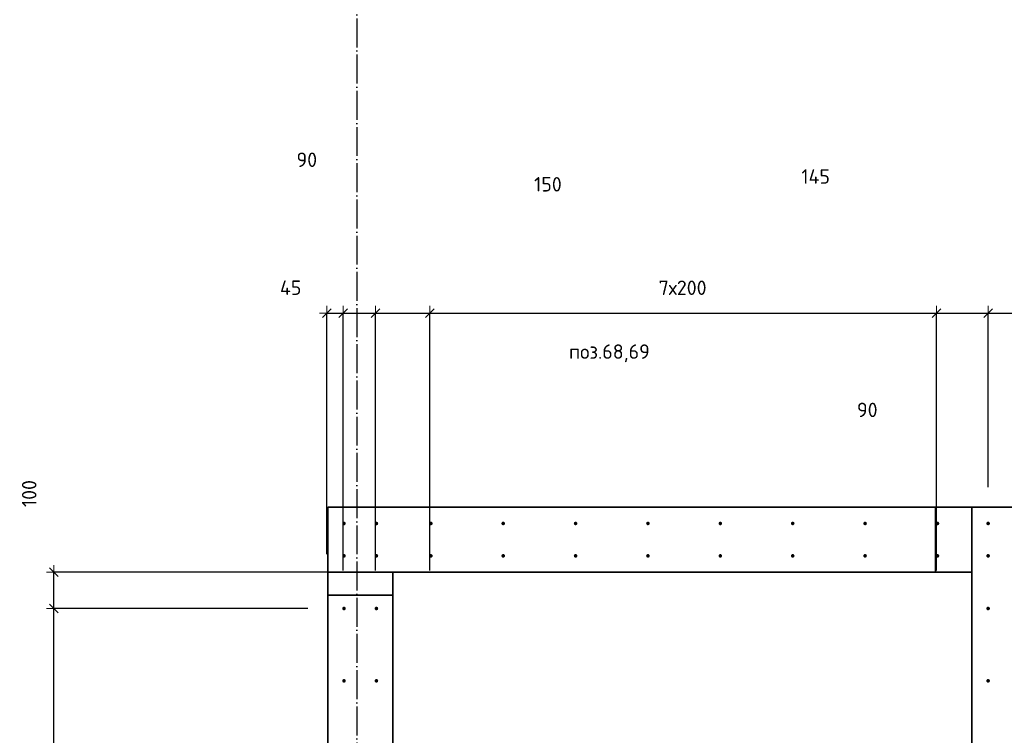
# Model space of a CAD drawing. Header units: millimetres. Extents: x -1001 to 124100, y -72947 to 40304.
# Tile 95 of 104: x 87469 to 90190, y -34201 to -32222. Entities that reach past the tile are written whole.
import ezdxf

# ---------------------------------------------------------------- set-up
doc = ezdxf.new("R2010")
doc.units = ezdxf.units.MM
doc.header["$PDMODE"] = 65
for name, pattern in [('______11', [100, 80, -10, 0, -10]), ('______5', [220, 160, -20, 20, -20]), ('________', [0])]:
    doc.linetypes.add(name, pattern=pattern)
for name, color, linetype, lineweight in [('Standard', 7, 'Continuous', 25), ('Арм.стержн. Выпуски', 180, 'Continuous', 35), ('Размерная линия_ общее_1', 7, 'Continuous', 13)]:
    doc.layers.add(name, color=color, linetype=linetype, lineweight=lineweight)
doc.layers.add('Осевая линия_ общее', color=7, linetype='______5', lineweight=13, true_color=0xa0a0a0)
doc.styles.add('ISOCPEUR', font='ISOCPEUR')
doc.dimstyles.new('DIMSTYLE_11', dxfattribs={"dimtxt": 40, "dimasz": 40, "dimexe": 0, "dimexo": 0, "dimgap": 20, "dimtad": 2, "dimdec": 0, "dimrnd": 5, "dimzin": 12, "dimdsep": 46, "dimtxsty": 'ISOCPEUR', "dimblk1": 'ALL_ML_STRICH', "dimblk2": 'ALL_ML_STRICH', "dimsah": 1, "dimcen": 0, "dimclrd": 7, "dimclre": 256, "dimclrt": 7, "dimadec": 0, "dimazin": 0, "dimtfac": 1, "dimtdec": 0, "dimtix": 1, "dimtmove": 2, "dimatfit": 3, "dimfxl": 0, "dimtvp": 1.2, "dimtzin": 0, "dimlwd": 0, "dimlwe": -3, "dimarcsym": 0})
doc.dimstyles.new('DIMSTYLE_16', dxfattribs={"dimtxt": 40, "dimasz": 40, "dimexe": 0, "dimexo": 0, "dimgap": 20, "dimtad": 0, "dimdec": 0, "dimrnd": 5, "dimzin": 12, "dimdsep": 46, "dimtxsty": 'ISOCPEUR', "dimblk1": 'ALL_ML_STRICH', "dimblk2": 'ALL_ML_STRICH', "dimsah": 1, "dimcen": 0, "dimclrd": 7, "dimclre": 256, "dimclrt": 7, "dimadec": 0, "dimazin": 0, "dimtfac": 1, "dimtdec": 0, "dimtix": 1, "dimtmove": 2, "dimatfit": 3, "dimfxl": 0, "dimtzin": 0, "dimlwd": 0, "dimlwe": -3, "dimarcsym": 0})
doc.dimstyles.new('DIMSTYLE_9', dxfattribs={"dimtxt": 40, "dimasz": 40, "dimexe": 0, "dimexo": 0, "dimgap": 20, "dimtad": 2, "dimdec": 0, "dimrnd": 5, "dimzin": 12, "dimdsep": 46, "dimtxsty": 'ISOCPEUR', "dimblk1": 'ALL_ML_STRICH', "dimblk2": 'ALL_ML_STRICH', "dimsah": 1, "dimcen": 0, "dimclrd": 7, "dimclre": 256, "dimclrt": 7, "dimadec": 0, "dimazin": 0, "dimtfac": 1, "dimtdec": 0, "dimtix": 1, "dimtmove": 2, "dimatfit": 3, "dimfxl": 0, "dimtzin": 0, "dimlwd": 0, "dimlwe": -3, "dimarcsym": 0})

# ---------------------------------------------------------------- blocks, each defined once
blk = doc.blocks.new('ALL_ML_STRICH')
at = {"color": 0, "linetype": 'ByBlock', "lineweight": -2}
for p, q in [((-1, 0), (0.5, 0)), ((-0.3, -0.3), (0.3, 0.3)), ((0, -0.5), (0, 0.5))]:
    blk.add_line(p, q, dxfattribs=at)
blk = doc.blocks.new('*D579')
at = {"layer": 'DEFPOINTS', "color": 7, "linetype": 'Continuous', "lineweight": 13, "transparency": 33554687}
for p in [(88317.5, -33033.4), (88317.5, -33800.3), (88362.5, -33845.3)]:
    blk.add_point(p, dxfattribs=at)
at = {"layer": 'Размерная линия_ общее_1', "color": 253, "linetype": 'Continuous', "lineweight": -2, "true_color": 0xa0a0a0, "transparency": 33554687}
for p, q in [((88317.5, -33700.3), (88317.5, -33033.4)), ((88362.5, -33745.3), (88362.5, -33033.4))]:
    blk.add_line(p, q, dxfattribs=at)
at = {"layer": 'Размерная линия_ общее_1', "color": 7, "linetype": 'Continuous', "lineweight": -2, "transparency": 33554687}
blk.add_line((88317.5, -33033.4), (88362.5, -33033.4), dxfattribs=at)
at = {"layer": 'Размерная линия_ общее_1', "color": 7, "linetype": 'Continuous', "lineweight": 13, "transparency": 33554687, "xscale": 40, "yscale": 40, "zscale": 40, "rotation": 180}
blk.add_blockref('ALL_ML_STRICH', (88317.5, -33033.4), dxfattribs=at)
at = {"layer": 'Размерная линия_ общее_1', "color": 7, "linetype": 'Continuous', "lineweight": 13, "transparency": 33554687, "xscale": 40, "yscale": 40, "zscale": 40}
blk.add_blockref('ALL_ML_STRICH', (88362.5, -33033.4), dxfattribs=at)
at = {"layer": 'Размерная линия_ общее_1', "color": 7, "linetype": 'Continuous', "lineweight": 13, "transparency": 33554687, "insert": (88217.6, -32963.2), "char_height": 40, "width": 80, "attachment_point": 5, "style": 'ISOCPEUR'}
blk.add_mtext('\\A1;{45}', dxfattribs=at)
blk = doc.blocks.new('*D580')
at = {"layer": 'DEFPOINTS', "color": 7, "linetype": 'Continuous', "lineweight": 13, "transparency": 33554687}
for p in [(88362.5, -33033.4), (88362.5, -33845.3), (88452, -33845.3)]:
    blk.add_point(p, dxfattribs=at)
at = {"layer": 'Размерная линия_ общее_1', "color": 253, "linetype": 'Continuous', "lineweight": -2, "true_color": 0xa0a0a0, "transparency": 33554687}
for p, q in [((88362.5, -33745.3), (88362.5, -33033.4)), ((88452, -33745.3), (88452, -33033.4))]:
    blk.add_line(p, q, dxfattribs=at)
at = {"layer": 'Размерная линия_ общее_1', "color": 7, "linetype": 'Continuous', "lineweight": -2, "transparency": 33554687}
blk.add_line((88362.5, -33033.4), (88452, -33033.4), dxfattribs=at)
at = {"layer": 'Размерная линия_ общее_1', "color": 7, "linetype": 'Continuous', "lineweight": 13, "transparency": 33554687, "xscale": 40, "yscale": 40, "zscale": 40, "rotation": 180}
blk.add_blockref('ALL_ML_STRICH', (88362.5, -33033.4), dxfattribs=at)
at = {"layer": 'Размерная линия_ общее_1', "color": 7, "linetype": 'Continuous', "lineweight": 13, "transparency": 33554687, "xscale": 40, "yscale": 40, "zscale": 40}
blk.add_blockref('ALL_ML_STRICH', (88452, -33033.4), dxfattribs=at)
at = {"layer": 'Размерная линия_ общее_1', "color": 7, "linetype": 'Continuous', "lineweight": 13, "transparency": 33554687, "insert": (88262.2, -32609.6), "char_height": 40, "width": 80, "attachment_point": 5, "style": 'ISOCPEUR'}
blk.add_mtext('\\A1;{90}', dxfattribs=at)
blk = doc.blocks.new('*D581')
at = {"layer": 'DEFPOINTS', "color": 7, "linetype": 'Continuous', "lineweight": 13, "transparency": 33554687}
for p in [(88452, -33033.4), (88452, -33845.3), (88602.5, -33845.3)]:
    blk.add_point(p, dxfattribs=at)
at = {"layer": 'Размерная линия_ общее_1', "color": 253, "linetype": 'Continuous', "lineweight": -2, "true_color": 0xa0a0a0, "transparency": 33554687}
for p, q in [((88452, -33745.3), (88452, -33033.4)), ((88602.5, -33745.3), (88602.5, -33033.4))]:
    blk.add_line(p, q, dxfattribs=at)
at = {"layer": 'Размерная линия_ общее_1', "color": 7, "linetype": 'Continuous', "lineweight": -2, "transparency": 33554687}
blk.add_line((88452, -33033.4), (88602.5, -33033.4), dxfattribs=at)
at = {"layer": 'Размерная линия_ общее_1', "color": 7, "linetype": 'Continuous', "lineweight": 13, "transparency": 33554687, "xscale": 40, "yscale": 40, "zscale": 40, "rotation": 180}
blk.add_blockref('ALL_ML_STRICH', (88452, -33033.4), dxfattribs=at)
at = {"layer": 'Размерная линия_ общее_1', "color": 7, "linetype": 'Continuous', "lineweight": 13, "transparency": 33554687, "xscale": 40, "yscale": 40, "zscale": 40}
blk.add_blockref('ALL_ML_STRICH', (88602.5, -33033.4), dxfattribs=at)
at = {"layer": 'Размерная линия_ общее_1', "color": 7, "linetype": 'Continuous', "lineweight": 13, "transparency": 33554687, "insert": (88928.5, -32677.3), "char_height": 40, "width": 120, "attachment_point": 5, "style": 'ISOCPEUR'}
blk.add_mtext('\\A1;{150}', dxfattribs=at)
blk = doc.blocks.new('*D582')
at = {"layer": 'DEFPOINTS', "color": 7, "linetype": 'Continuous', "lineweight": 13, "transparency": 33554687}
for p in [(88602.5, -33033.4), (88602.5, -33845.3), (90002.5, -33845.3)]:
    blk.add_point(p, dxfattribs=at)
at = {"layer": 'Размерная линия_ общее_1', "color": 253, "linetype": 'Continuous', "lineweight": -2, "true_color": 0xa0a0a0, "transparency": 33554687}
for p, q in [((88602.5, -33745.3), (88602.5, -33033.4)), ((90002.5, -33745.3), (90002.5, -33033.4))]:
    blk.add_line(p, q, dxfattribs=at)
at = {"layer": 'Размерная линия_ общее_1', "color": 7, "linetype": 'Continuous', "lineweight": -2, "transparency": 33554687}
blk.add_line((88602.5, -33033.4), (90002.5, -33033.4), dxfattribs=at)
at = {"layer": 'Размерная линия_ общее_1', "color": 7, "linetype": 'Continuous', "lineweight": 13, "transparency": 33554687, "xscale": 40, "yscale": 40, "zscale": 40, "rotation": 180}
blk.add_blockref('ALL_ML_STRICH', (88602.5, -33033.4), dxfattribs=at)
at = {"layer": 'Размерная линия_ общее_1', "color": 7, "linetype": 'Continuous', "lineweight": 13, "transparency": 33554687, "xscale": 40, "yscale": 40, "zscale": 40}
blk.add_blockref('ALL_ML_STRICH', (90002.5, -33033.4), dxfattribs=at)
at = {"layer": 'Размерная линия_ общее_1', "color": 7, "linetype": 'Continuous', "lineweight": 13, "transparency": 33554687, "insert": (89234.5, -32943.4), "char_height": 40, "width": 2, "attachment_point": 1, "line_spacing_factor": 0.60241, "style": 'ISOCPEUR'}
blk.add_mtext('7х200', dxfattribs=at)
blk = doc.blocks.new('*D583')
at = {"layer": 'DEFPOINTS', "color": 7, "linetype": 'Continuous', "lineweight": 13, "transparency": 33554687}
for p in [(90002.5, -33033.4), (90145, -33615), (90002.5, -33845.3)]:
    blk.add_point(p, dxfattribs=at)
at = {"layer": 'Размерная линия_ общее_1', "color": 253, "linetype": 'Continuous', "lineweight": -2, "true_color": 0xa0a0a0, "transparency": 33554687}
for p, q in [((90002.5, -33745.3), (90002.5, -33033.4)), ((90145, -33515), (90145, -33033.4))]:
    blk.add_line(p, q, dxfattribs=at)
at = {"layer": 'Размерная линия_ общее_1', "color": 7, "linetype": 'Continuous', "lineweight": -2, "transparency": 33554687}
blk.add_line((90002.5, -33033.4), (90145, -33033.4), dxfattribs=at)
at = {"layer": 'Размерная линия_ общее_1', "color": 7, "linetype": 'Continuous', "lineweight": 13, "transparency": 33554687, "xscale": 40, "yscale": 40, "zscale": 40, "rotation": 180}
blk.add_blockref('ALL_ML_STRICH', (90002.5, -33033.4), dxfattribs=at)
at = {"layer": 'Размерная линия_ общее_1', "color": 7, "linetype": 'Continuous', "lineweight": 13, "transparency": 33554687, "xscale": 40, "yscale": 40, "zscale": 40}
blk.add_blockref('ALL_ML_STRICH', (90145, -33033.4), dxfattribs=at)
at = {"layer": 'Размерная линия_ общее_1', "color": 7, "linetype": 'Continuous', "lineweight": 13, "transparency": 33554687, "insert": (89668.4, -32655.8), "char_height": 40, "width": 120, "attachment_point": 5, "style": 'ISOCPEUR'}
blk.add_mtext('\\A1;{145}', dxfattribs=at)
blk = doc.blocks.new('*D584')
at = {"layer": 'DEFPOINTS', "color": 7, "linetype": 'Continuous', "lineweight": 13, "transparency": 33554687}
for p in [(90145, -33033.4), (90145, -33615), (90234.5, -33615)]:
    blk.add_point(p, dxfattribs=at)
at = {"layer": 'Размерная линия_ общее_1', "color": 253, "linetype": 'Continuous', "lineweight": -2, "true_color": 0xa0a0a0, "transparency": 33554687}
for p, q in [((90145, -33515), (90145, -33033.4)), ((90234.5, -33515), (90234.5, -33033.4))]:
    blk.add_line(p, q, dxfattribs=at)
at = {"layer": 'Размерная линия_ общее_1', "color": 7, "linetype": 'Continuous', "lineweight": -2, "transparency": 33554687}
blk.add_line((90145, -33033.4), (90234.5, -33033.4), dxfattribs=at)
at = {"layer": 'Размерная линия_ общее_1', "color": 7, "linetype": 'Continuous', "lineweight": 13, "transparency": 33554687, "xscale": 40, "yscale": 40, "zscale": 40, "rotation": 180}
blk.add_blockref('ALL_ML_STRICH', (90145, -33033.4), dxfattribs=at)
at = {"layer": 'Размерная линия_ общее_1', "color": 7, "linetype": 'Continuous', "lineweight": 13, "transparency": 33554687, "xscale": 40, "yscale": 40, "zscale": 40}
blk.add_blockref('ALL_ML_STRICH', (90234.5, -33033.4), dxfattribs=at)
at = {"layer": 'Размерная линия_ общее_1', "color": 7, "linetype": 'Continuous', "lineweight": 13, "transparency": 33554687, "insert": (89811.1, -33301.1), "char_height": 40, "width": 80, "attachment_point": 5, "style": 'ISOCPEUR'}
blk.add_mtext('\\A1;{90}', dxfattribs=at)
blk = doc.blocks.new('*D597')
at = {"layer": 'DEFPOINTS', "color": 7, "linetype": 'Continuous', "lineweight": 13, "transparency": 33554687}
for p in [(88365, -33850), (87562.8, -35450), (88365, -35450)]:
    blk.add_point(p, dxfattribs=at)
at = {"layer": 'Размерная линия_ общее_1', "color": 253, "linetype": 'Continuous', "lineweight": -2, "true_color": 0xa0a0a0, "transparency": 33554687}
for p, q in [((88265, -33850), (87562.8, -33850)), ((88265, -35450), (87562.8, -35450))]:
    blk.add_line(p, q, dxfattribs=at)
at = {"layer": 'Размерная линия_ общее_1', "color": 7, "linetype": 'Continuous', "lineweight": -2, "transparency": 33554687}
blk.add_line((87562.8, -35450), (87562.8, -33850), dxfattribs=at)
at = {"layer": 'Размерная линия_ общее_1', "color": 7, "linetype": 'Continuous', "lineweight": 13, "transparency": 33554687, "xscale": 40, "yscale": 40, "zscale": 40}
for p, rotation in [((87562.8, -33850), 90), ((87562.8, -35450), 270)]:
    blk.add_blockref('ALL_ML_STRICH', p, dxfattribs=dict(at, rotation=rotation))
at = {"layer": 'Размерная линия_ общее_1', "color": 7, "linetype": 'Continuous', "lineweight": 13, "transparency": 33554687, "insert": (87472.8, -34784), "char_height": 40, "width": 2, "attachment_point": 1, "rotation": 90, "line_spacing_factor": 0.60241, "style": 'ISOCPEUR'}
blk.add_mtext('8х200=1600', dxfattribs=at)
blk = doc.blocks.new('*D598')
at = {"layer": 'DEFPOINTS', "color": 7, "linetype": 'Continuous', "lineweight": 13, "transparency": 33554687}
for p in [(88500, -33750), (87562.8, -33850), (88365, -33850)]:
    blk.add_point(p, dxfattribs=at)
at = {"layer": 'Размерная линия_ общее_1', "color": 253, "linetype": 'Continuous', "lineweight": -2, "true_color": 0xa0a0a0, "transparency": 33554687}
for p, q in [((88400, -33750), (87562.8, -33750)), ((88265, -33850), (87562.8, -33850))]:
    blk.add_line(p, q, dxfattribs=at)
at = {"layer": 'Размерная линия_ общее_1', "color": 7, "linetype": 'Continuous', "lineweight": -2, "transparency": 33554687}
blk.add_line((87562.8, -33850), (87562.8, -33750), dxfattribs=at)
at = {"layer": 'Размерная линия_ общее_1', "color": 7, "linetype": 'Continuous', "lineweight": 13, "transparency": 33554687, "xscale": 40, "yscale": 40, "zscale": 40}
for p, rotation in [((87562.8, -33750), 90), ((87562.8, -33850), 270)]:
    blk.add_blockref('ALL_ML_STRICH', p, dxfattribs=dict(at, rotation=rotation))
at = {"layer": 'Размерная линия_ общее_1', "color": 7, "linetype": 'Continuous', "lineweight": 13, "transparency": 33554687, "insert": (87495, -33532.4), "char_height": 40, "width": 120, "attachment_point": 5, "rotation": 90, "style": 'ISOCPEUR'}
blk.add_mtext('\\A1;{100}', dxfattribs=at)

msp = doc.modelspace()

# ---------------------------------------------------------------- hatches: boundary and pattern name
at = {"layer": 'Арм.стержн. Выпуски', "linetype": 'Continuous', "lineweight": 35, "transparency": 33554687}
for points in [[(88370, -33615), (88369.6, -33613.1), (88368.5, -33611.5), (88366.9, -33610.4), (88365, -33610), (88363.1, -33610.4), (88361.5, -33611.5), (88360.4, -33613.1), (88360, -33615), (88360.4, -33616.9), (88361.5, -33618.5), (88363.1, -33619.6), (88365, -33620), (88366.9, -33619.6), (88368.5, -33618.5), (88369.6, -33616.9)], [(88459.5, -33615), (88459.2, -33613.1), (88458.1, -33611.5), (88456.4, -33610.4), (88454.5, -33610), (88452.6, -33610.4), (88451, -33611.5), (88449.9, -33613.1), (88449.5, -33615), (88449.9, -33616.9), (88451, -33618.5), (88452.6, -33619.6), (88454.5, -33620), (88456.4, -33619.6), (88458.1, -33618.5), (88459.2, -33616.9)], [(88610, -33615), (88609.6, -33613.1), (88608.5, -33611.5), (88606.9, -33610.4), (88605, -33610), (88603.1, -33610.4), (88601.5, -33611.5), (88600.4, -33613.1), (88600, -33615), (88600.4, -33616.9), (88601.5, -33618.5), (88603.1, -33619.6), (88605, -33620), (88606.9, -33619.6), (88608.5, -33618.5), (88609.6, -33616.9)], [(88810, -33615), (88809.6, -33613.1), (88808.5, -33611.5), (88806.9, -33610.4), (88805, -33610), (88803.1, -33610.4), (88801.5, -33611.5), (88800.4, -33613.1), (88800, -33615), (88800.4, -33616.9), (88801.5, -33618.5), (88803.1, -33619.6), (88805, -33620), (88806.9, -33619.6), (88808.5, -33618.5), (88809.6, -33616.9)], [(89010, -33615), (89009.6, -33613.1), (89008.5, -33611.5), (89006.9, -33610.4), (89005, -33610), (89003.1, -33610.4), (89001.5, -33611.5), (89000.4, -33613.1), (89000, -33615), (89000.4, -33616.9), (89001.5, -33618.5), (89003.1, -33619.6), (89005, -33620), (89006.9, -33619.6), (89008.5, -33618.5), (89009.6, -33616.9)], [(89210, -33615), (89209.6, -33613.1), (89208.5, -33611.5), (89206.9, -33610.4), (89205, -33610), (89203.1, -33610.4), (89201.5, -33611.5), (89200.4, -33613.1), (89200, -33615), (89200.4, -33616.9), (89201.5, -33618.5), (89203.1, -33619.6), (89205, -33620), (89206.9, -33619.6), (89208.5, -33618.5), (89209.6, -33616.9)], [(89410, -33615), (89409.6, -33613.1), (89408.5, -33611.5), (89406.9, -33610.4), (89405, -33610), (89403.1, -33610.4), (89401.5, -33611.5), (89400.4, -33613.1), (89400, -33615), (89400.4, -33616.9), (89401.5, -33618.5), (89403.1, -33619.6), (89405, -33620), (89406.9, -33619.6), (89408.5, -33618.5), (89409.6, -33616.9)], [(89610, -33615), (89609.6, -33613.1), (89608.5, -33611.5), (89606.9, -33610.4), (89605, -33610), (89603.1, -33610.4), (89601.5, -33611.5), (89600.4, -33613.1), (89600, -33615), (89600.4, -33616.9), (89601.5, -33618.5), (89603.1, -33619.6), (89605, -33620), (89606.9, -33619.6), (89608.5, -33618.5), (89609.6, -33616.9)], [(89810, -33615), (89809.6, -33613.1), (89808.5, -33611.5), (89806.9, -33610.4), (89805, -33610), (89803.1, -33610.4), (89801.5, -33611.5), (89800.4, -33613.1), (89800, -33615), (89800.4, -33616.9), (89801.5, -33618.5), (89803.1, -33619.6), (89805, -33620), (89806.9, -33619.6), (89808.5, -33618.5), (89809.6, -33616.9)], [(90010, -33615), (90009.6, -33613.1), (90008.5, -33611.5), (90006.9, -33610.4), (90005, -33610), (90003.1, -33610.4), (90001.5, -33611.5), (90000.4, -33613.1), (90000, -33615), (90000.4, -33616.9), (90001.5, -33618.5), (90003.1, -33619.6), (90005, -33620), (90006.9, -33619.6), (90008.5, -33618.5), (90009.6, -33616.9)], [(90150, -33615), (90149.6, -33613.1), (90148.5, -33611.5), (90146.9, -33610.4), (90145, -33610), (90143.1, -33610.4), (90141.5, -33611.5), (90140.4, -33613.1), (90140, -33615), (90140.4, -33616.9), (90141.5, -33618.5), (90143.1, -33619.6), (90145, -33620), (90146.9, -33619.6), (90148.5, -33618.5), (90149.6, -33616.9)], [(88370, -33704.5), (88369.6, -33702.6), (88368.5, -33701), (88366.9, -33699.9), (88365, -33699.5), (88363.1, -33699.9), (88361.5, -33701), (88360.4, -33702.6), (88360, -33704.5), (88360.4, -33706.4), (88361.5, -33708.1), (88363.1, -33709.2), (88365, -33709.5), (88366.9, -33709.2), (88368.5, -33708.1), (88369.6, -33706.4)], [(88459.5, -33704.5), (88459.2, -33702.6), (88458.1, -33701), (88456.4, -33699.9), (88454.5, -33699.5), (88452.6, -33699.9), (88451, -33701), (88449.9, -33702.6), (88449.5, -33704.5), (88449.9, -33706.4), (88451, -33708.1), (88452.6, -33709.2), (88454.5, -33709.5), (88456.4, -33709.2), (88458.1, -33708.1), (88459.2, -33706.4)], [(88610, -33704.5), (88609.6, -33702.6), (88608.5, -33701), (88606.9, -33699.9), (88605, -33699.5), (88603.1, -33699.9), (88601.5, -33701), (88600.4, -33702.6), (88600, -33704.5), (88600.4, -33706.5), (88601.5, -33708.1), (88603.1, -33709.2), (88605, -33709.5), (88606.9, -33709.2), (88608.5, -33708.1), (88609.6, -33706.5)], [(88810, -33704.5), (88809.6, -33702.6), (88808.5, -33701), (88806.9, -33699.9), (88805, -33699.5), (88803.1, -33699.9), (88801.5, -33701), (88800.4, -33702.6), (88800, -33704.5), (88800.4, -33706.5), (88801.5, -33708.1), (88803.1, -33709.2), (88805, -33709.5), (88806.9, -33709.2), (88808.5, -33708.1), (88809.6, -33706.5)], [(89010, -33704.5), (89009.6, -33702.6), (89008.5, -33701), (89006.9, -33699.9), (89005, -33699.5), (89003.1, -33699.9), (89001.5, -33701), (89000.4, -33702.6), (89000, -33704.5), (89000.4, -33706.5), (89001.5, -33708.1), (89003.1, -33709.2), (89005, -33709.5), (89006.9, -33709.2), (89008.5, -33708.1), (89009.6, -33706.5)], [(89210, -33704.5), (89209.6, -33702.6), (89208.5, -33701), (89206.9, -33699.9), (89205, -33699.5), (89203.1, -33699.9), (89201.5, -33701), (89200.4, -33702.6), (89200, -33704.5), (89200.4, -33706.5), (89201.5, -33708.1), (89203.1, -33709.2), (89205, -33709.5), (89206.9, -33709.2), (89208.5, -33708.1), (89209.6, -33706.5)], [(89410, -33704.5), (89409.6, -33702.6), (89408.5, -33701), (89406.9, -33699.9), (89405, -33699.5), (89403.1, -33699.9), (89401.5, -33701), (89400.4, -33702.6), (89400, -33704.5), (89400.4, -33706.5), (89401.5, -33708.1), (89403.1, -33709.2), (89405, -33709.5), (89406.9, -33709.2), (89408.5, -33708.1), (89409.6, -33706.5)], [(89610, -33704.5), (89609.6, -33702.6), (89608.5, -33701), (89606.9, -33699.9), (89605, -33699.5), (89603.1, -33699.9), (89601.5, -33701), (89600.4, -33702.6), (89600, -33704.5), (89600.4, -33706.5), (89601.5, -33708.1), (89603.1, -33709.2), (89605, -33709.5), (89606.9, -33709.2), (89608.5, -33708.1), (89609.6, -33706.5)], [(89810, -33704.5), (89809.6, -33702.6), (89808.5, -33701), (89806.9, -33699.9), (89805, -33699.5), (89803.1, -33699.9), (89801.5, -33701), (89800.4, -33702.6), (89800, -33704.5), (89800.4, -33706.5), (89801.5, -33708.1), (89803.1, -33709.2), (89805, -33709.5), (89806.9, -33709.2), (89808.5, -33708.1), (89809.6, -33706.5)], [(90010, -33704.5), (90009.6, -33702.6), (90008.5, -33701), (90006.9, -33699.9), (90005, -33699.5), (90003.1, -33699.9), (90001.5, -33701), (90000.4, -33702.6), (90000, -33704.5), (90000.4, -33706.5), (90001.5, -33708.1), (90003.1, -33709.2), (90005, -33709.5), (90006.9, -33709.2), (90008.5, -33708.1), (90009.6, -33706.5)], [(90150, -33704.5), (90149.6, -33702.6), (90148.5, -33701), (90146.9, -33699.9), (90145, -33699.5), (90143.1, -33699.9), (90141.5, -33701), (90140.4, -33702.6), (90140, -33704.5), (90140.4, -33706.5), (90141.5, -33708.1), (90143.1, -33709.2), (90145, -33709.5), (90146.9, -33709.2), (90148.5, -33708.1), (90149.6, -33706.5)], [(88370, -33850), (88369.6, -33848.1), (88368.5, -33846.5), (88366.9, -33845.4), (88365, -33845), (88363.1, -33845.4), (88361.5, -33846.5), (88360.4, -33848.1), (88360, -33850), (88360.4, -33852), (88361.5, -33853.6), (88363.1, -33854.7), (88365, -33855), (88366.9, -33854.7), (88368.5, -33853.6), (88369.6, -33852)], [(88459.5, -33850), (88459.2, -33848.1), (88458.1, -33846.5), (88456.4, -33845.4), (88454.5, -33845), (88452.6, -33845.4), (88451, -33846.5), (88449.9, -33848.1), (88449.5, -33850), (88449.9, -33852), (88451, -33853.6), (88452.6, -33854.7), (88454.5, -33855), (88456.4, -33854.7), (88458.1, -33853.6), (88459.2, -33852)], [(90150, -33850), (90149.6, -33848.1), (90148.5, -33846.5), (90146.9, -33845.4), (90145, -33845), (90143.1, -33845.4), (90141.5, -33846.5), (90140.4, -33848.1), (90140, -33850), (90140.4, -33852), (90141.5, -33853.6), (90143.1, -33854.7), (90145, -33855), (90146.9, -33854.7), (90148.5, -33853.6), (90149.6, -33852)], [(88370, -34050), (88369.6, -34048.1), (88368.5, -34046.5), (88366.9, -34045.4), (88365, -34045), (88363.1, -34045.4), (88361.5, -34046.5), (88360.4, -34048.1), (88360, -34050), (88360.4, -34052), (88361.5, -34053.6), (88363.1, -34054.7), (88365, -34055), (88366.9, -34054.7), (88368.5, -34053.6), (88369.6, -34052)], [(88459.5, -34050), (88459.2, -34048.1), (88458.1, -34046.5), (88456.4, -34045.4), (88454.5, -34045), (88452.6, -34045.4), (88451, -34046.5), (88449.9, -34048.1), (88449.5, -34050), (88449.9, -34052), (88451, -34053.6), (88452.6, -34054.7), (88454.5, -34055), (88456.4, -34054.7), (88458.1, -34053.6), (88459.2, -34052)], [(90150, -34050), (90149.6, -34048.1), (90148.5, -34046.5), (90146.9, -34045.4), (90145, -34045), (90143.1, -34045.4), (90141.5, -34046.5), (90140.4, -34048.1), (90140, -34050), (90140.4, -34052), (90141.5, -34053.6), (90143.1, -34054.7), (90145, -34055), (90146.9, -34054.7), (90148.5, -34053.6), (90149.6, -34052)]]:
    msp.add_hatch(color=4, dxfattribs=at).paths.add_polyline_path(points)

# ---------------------------------------------------------------- linework, layer by layer
at = {"color": 7, "linetype": 'Continuous', "lineweight": 35, "transparency": 33554687}
for p, q in [((88320, -35500), (88320, -33570)), ((88320, -33570), (88500, -33570)), ((88500, -33570), (90000, -33570)), ((90000, -33570), (90000, -33750)), ((90100, -33570), (90000, -33570)), ((90100, -35500), (90100, -33570)), ((90100, -33570), (90280, -33570)), ((88500, -33750), (88500, -35500)), ((90000, -33750), (88500, -33750)), ((90000, -33750), (90100, -33750))]:
    msp.add_line(p, q, dxfattribs=at)
at = {"color": 7, "linetype": '________', "lineweight": 35, "transparency": 33554687}
for p, q in [((88500, -33750), (88320, -33750)), ((88320, -33813), (88500, -33813))]:
    msp.add_line(p, q, dxfattribs=at)
at = {"layer": 'Осевая линия_ общее', "color": 253, "linetype": '______11', "lineweight": -3, "true_color": 0xa0a0a0, "transparency": 33554687}
msp.add_line((88400, -23410), (88400, -72827.9), dxfattribs=at)

# ---------------------------------------------------------------- texts
at = {"layer": 'Standard', "color": 7, "linetype": 'Continuous', "lineweight": 13, "transparency": 33554687, "insert": (89098.3, -33119.9), "char_height": 40, "width": 239.298, "attachment_point": 2, "style": 'ISOCPEUR'}
msp.add_mtext('\\A1;{\\fISOCPEUR|i0|b0;\\H40.000000;\\W1.000000;\\C7;поз.68,69}\\P', dxfattribs=at)

# ---------------------------------------------------------------- dimensions: what is measured, and where the dimension line sits
at = {"layer": 'Размерная линия_ общее_1', "color": 7, "linetype": 'Continuous', "lineweight": 13, "transparency": 33554687}
for base, p1, p2, dimstyle, picture, middle in [((88451.9899, -33033.4129), (88362.4586, -33745.2554), (88451.9899, -33745.2554), 'DIMSTYLE_9', '*D580', (88262.1675, -32609.6206)), ((88602.4586, -33033.4129), (88451.9899, -33745.2554), (88602.4586, -33745.2554), 'DIMSTYLE_9', '*D581', (88928.4698, -32677.2714)), ((90145, -33033.4129), (90002.4586, -33745.2554), (90145, -33515.0138), 'DIMSTYLE_9', '*D583', (89668.3679, -32655.7671)), ((88362.5, -33033.4), (88317.5, -33700.3), (88362.5, -33745.3), 'DIMSTYLE_11', '*D579', (88217.6, -32963.2)), ((90234.5313, -33033.4129), (90145, -33515.0138), (90234.5313, -33515.0138), 'DIMSTYLE_16', '*D584', (89811.1289, -33301.1441))]:
    dim = msp.add_linear_dim(base=base, p1=p1, p2=p2, dimstyle=dimstyle, override={"dimpost": '<>', "dimclrd": 7, "dimclre": 253, "dimclrt": 7, "dimlwd": 0, "dimlwe": 65533}, dxfattribs=at)
    dim.commit()
    dim.dimension.update_dxf_attribs({"geometry": picture, "text_midpoint": middle, "dimtype": 160})
dim = msp.add_linear_dim(base=(90002.5, -33033.4), p1=(88602.5, -33745.3), p2=(90002.5, -33745.3), text='7х200', dimstyle='DIMSTYLE_9', override={"dimpost": '<>', "dimclrd": 7, "dimclre": 253, "dimclrt": 7, "dimlwd": 0, "dimlwe": 65533}, dxfattribs=at)
dim.commit()
dim.dimension.update_dxf_attribs({"geometry": '*D582', "text_midpoint": (89302.5, -33013.4), "dimtype": 160})
dim = msp.add_linear_dim(base=(87562.8, -33750), p1=(88265, -33850), p2=(88400, -33750), angle=90, dimstyle='DIMSTYLE_11', override={"dimpost": '<>', "dimclrd": 7, "dimclre": 253, "dimclrt": 7, "dimlwd": 0, "dimlwe": 65533}, dxfattribs=at)
dim.commit()
dim.dimension.update_dxf_attribs({"geometry": '*D598', "text_midpoint": (87495, -33532.4), "dimtype": 160})
dim = msp.add_linear_dim(base=(87562.8, -33850), p1=(88265, -35450), p2=(88265, -33850), angle=90, text='8х200=1600', dimstyle='DIMSTYLE_9', override={"dimpost": '<>', "dimclrd": 7, "dimclre": 253, "dimclrt": 7, "dimlwd": 0, "dimlwe": 65533}, dxfattribs=at)
dim.commit()
dim.dimension.update_dxf_attribs({"geometry": '*D597', "text_midpoint": (87542.8, -34650), "dimtype": 160})

doc.saveas('drawing.dxf')
